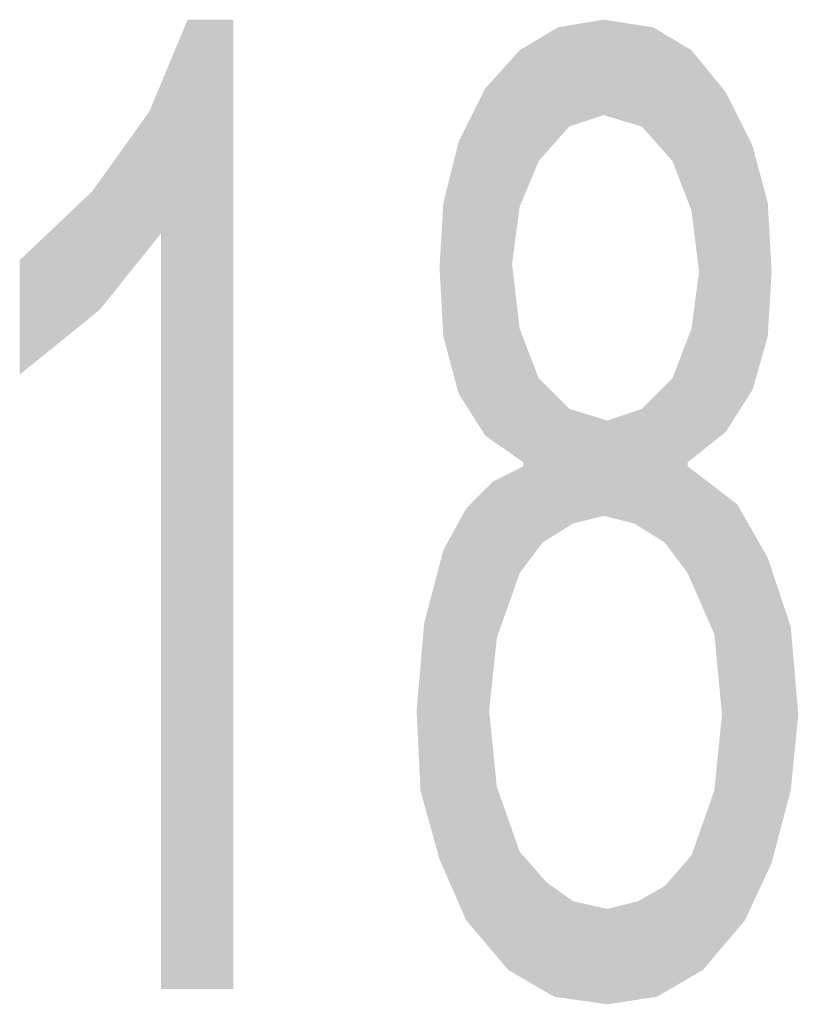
# Model space of a CAD drawing. Header units: millimetres. Extents: x -2626 to 2068, y -6169 to 7214.
# Tile 99 of 144: x -800 to -784, y -4833 to -4812. Entities that reach past the tile are written whole.
import ezdxf

# ---------------------------------------------------------------- set-up
doc = ezdxf.new("R2010")
doc.units = ezdxf.units.MM
doc.layers.get('0').update_dxf_attribs({"color": 252})

msp = doc.modelspace()

# ---------------------------------------------------------------- hatches: boundary and pattern name
h = msp.add_hatch(color=7)
h.dxf.hatch_style = 2
h.paths.add_polyline_path([(-795.617, -4832.189), (-797.143, -4832.189), (-797.143, -4816.279), (-798.429, -4817.886), (-800.116, -4819.252), (-800.116, -4816.842), (-798.59, -4815.395), (-797.384, -4813.708), (-796.581, -4811.779), (-795.617, -4811.779)])
h = msp.add_hatch(color=7)
h.dxf.hatch_style = 2
h.paths.add_polyline_path([(-789.59, -4812.422), (-788.787, -4811.94), (-787.822, -4811.779)])
h = msp.add_hatch(color=7)
h.dxf.hatch_style = 2
h.paths.add_polyline_path([(-789.59, -4812.422), (-787.822, -4811.779), (-787.822, -4813.788)])
h = msp.add_hatch(color=7)
h.dxf.hatch_style = 2
h.paths.add_polyline_path([(-787.822, -4811.779), (-786.778, -4811.94), (-785.974, -4812.422)])
h = msp.add_hatch(color=7)
h.dxf.hatch_style = 2
h.paths.add_polyline_path([(-787.822, -4811.779), (-785.974, -4812.422), (-787.019, -4814.029)])
h = msp.add_hatch(color=7)
h.dxf.hatch_style = 2
h.paths.add_polyline_path([(-787.822, -4811.779), (-787.019, -4814.029), (-787.822, -4813.788)])
h = msp.add_hatch(color=7)
h.dxf.hatch_style = 2
h.paths.add_polyline_path([(-790.313, -4813.226), (-789.59, -4812.422), (-788.546, -4814.029)])
h = msp.add_hatch(color=7)
h.dxf.hatch_style = 2
h.paths.add_polyline_path([(-789.59, -4812.422), (-787.822, -4813.788), (-788.546, -4814.029)])
h = msp.add_hatch(color=7)
h.dxf.hatch_style = 2
h.paths.add_polyline_path([(-785.974, -4812.422), (-786.376, -4814.753), (-787.019, -4814.029)])
h = msp.add_hatch(color=7)
h.dxf.hatch_style = 2
h.paths.add_polyline_path([(-785.974, -4812.422), (-785.251, -4813.306), (-786.376, -4814.753)])
h = msp.add_hatch(color=7)
h.dxf.hatch_style = 2
h.paths.add_polyline_path([(-791.197, -4815.636), (-790.876, -4814.351), (-790.313, -4813.226)])
h = msp.add_hatch(color=7)
h.dxf.hatch_style = 2
h.paths.add_polyline_path([(-791.197, -4815.636), (-790.313, -4813.226), (-789.188, -4814.753)])
h = msp.add_hatch(color=7)
h.dxf.hatch_style = 2
h.paths.add_polyline_path([(-790.313, -4813.226), (-788.546, -4814.029), (-789.188, -4814.753)])
h = msp.add_hatch(color=7)
h.dxf.hatch_style = 2
h.paths.add_polyline_path([(-785.251, -4813.306), (-785.974, -4815.797), (-786.376, -4814.753)])
h = msp.add_hatch(color=7)
h.dxf.hatch_style = 2
h.paths.add_polyline_path([(-785.251, -4813.306), (-784.367, -4815.636), (-785.974, -4815.797)])
h = msp.add_hatch(color=7)
h.dxf.hatch_style = 2
h.paths.add_polyline_path([(-785.251, -4813.306), (-784.689, -4814.431), (-784.367, -4815.636)])
h = msp.add_hatch(color=7)
h.dxf.hatch_style = 2
h.paths.add_polyline_path([(-791.197, -4815.636), (-789.188, -4814.753), (-789.59, -4815.717)])
h = msp.add_hatch(color=7)
h.dxf.hatch_style = 2
h.paths.add_polyline_path([(-789.51, -4821.1), (-791.278, -4817.002), (-791.197, -4815.636)])
h = msp.add_hatch(color=7)
h.dxf.hatch_style = 2
h.paths.add_polyline_path([(-791.197, -4815.636), (-788.465, -4822.386), (-789.51, -4821.1)])
h = msp.add_hatch(color=7)
h.dxf.hatch_style = 2
h.paths.add_polyline_path([(-788.465, -4822.386), (-791.197, -4815.636), (-789.59, -4818.288)])
h = msp.add_hatch(color=7)
h.dxf.hatch_style = 2
h.paths.add_polyline_path([(-791.197, -4815.636), (-789.751, -4816.922), (-789.59, -4818.288)])
h = msp.add_hatch(color=7)
h.dxf.hatch_style = 2
h.paths.add_polyline_path([(-791.197, -4815.636), (-789.59, -4815.717), (-789.751, -4816.922)])
h = msp.add_hatch(color=7)
h.dxf.hatch_style = 2
h.paths.add_polyline_path([(-784.367, -4815.636), (-785.814, -4817.083), (-785.974, -4815.797)])
h = msp.add_hatch(color=7)
h.dxf.hatch_style = 2
h.paths.add_polyline_path([(-784.367, -4815.636), (-784.287, -4817.083), (-785.814, -4817.083)])
h = msp.add_hatch(color=7)
h.dxf.hatch_style = 2
h.paths.add_polyline_path([(-789.51, -4821.1), (-791.197, -4818.449), (-791.278, -4817.002)])
h = msp.add_hatch(color=7)
h.dxf.hatch_style = 2
h.paths.add_polyline_path([(-784.287, -4817.083), (-784.367, -4818.449), (-785.974, -4818.288)])
h = msp.add_hatch(color=7)
h.dxf.hatch_style = 2
h.paths.add_polyline_path([(-784.287, -4817.083), (-785.974, -4818.288), (-785.814, -4817.083)])
h = msp.add_hatch(color=7)
h.dxf.hatch_style = 2
h.paths.add_polyline_path([(-788.465, -4822.386), (-789.59, -4818.288), (-789.188, -4819.333)])
h = msp.add_hatch(color=7)
h.dxf.hatch_style = 2
h.paths.add_polyline_path([(-784.367, -4818.449), (-786.376, -4819.333), (-785.974, -4818.288)])
h = msp.add_hatch(color=7)
h.dxf.hatch_style = 2
h.paths.add_polyline_path([(-789.51, -4821.1), (-790.876, -4819.654), (-791.197, -4818.449)])
h = msp.add_hatch(color=7)
h.dxf.hatch_style = 2
h.paths.add_polyline_path([(-784.367, -4818.449), (-785.251, -4820.458), (-786.376, -4819.333)])
h = msp.add_hatch(color=7)
h.dxf.hatch_style = 2
h.paths.add_polyline_path([(-784.367, -4818.449), (-784.689, -4819.574), (-785.251, -4820.458)])
h = msp.add_hatch(color=7)
h.dxf.hatch_style = 2
h.paths.add_polyline_path([(-788.465, -4822.386), (-789.188, -4819.333), (-788.546, -4819.975)])
h = msp.add_hatch(color=7)
h.dxf.hatch_style = 2
h.paths.add_polyline_path([(-785.251, -4820.458), (-787.019, -4819.975), (-786.376, -4819.333)])
h = msp.add_hatch(color=7)
h.dxf.hatch_style = 2
h.paths.add_polyline_path([(-789.51, -4821.1), (-790.313, -4820.538), (-790.876, -4819.654)])
h = msp.add_hatch(color=7)
h.dxf.hatch_style = 2
h.paths.add_polyline_path([(-788.546, -4819.975), (-787.742, -4820.217), (-787.822, -4822.225)])
h = msp.add_hatch(color=7)
h.dxf.hatch_style = 2
h.paths.add_polyline_path([(-788.546, -4819.975), (-787.822, -4822.225), (-788.465, -4822.386)])
h = msp.add_hatch(color=7)
h.dxf.hatch_style = 2
h.paths.add_polyline_path([(-786.055, -4821.1), (-787.742, -4820.217), (-787.019, -4819.975)])
h = msp.add_hatch(color=7)
h.dxf.hatch_style = 2
h.paths.add_polyline_path([(-785.251, -4820.458), (-786.055, -4821.1), (-787.019, -4819.975)])
h = msp.add_hatch(color=7)
h.dxf.hatch_style = 2
h.paths.add_polyline_path([(-786.055, -4821.1), (-787.822, -4822.225), (-787.742, -4820.217)])
h = msp.add_hatch(color=7)
h.dxf.hatch_style = 2
h.paths.add_polyline_path([(-790.153, -4821.502), (-789.51, -4821.181), (-789.108, -4822.788)])
h = msp.add_hatch(color=7)
h.dxf.hatch_style = 2
h.paths.add_polyline_path([(-788.465, -4822.386), (-789.51, -4821.181), (-789.51, -4821.1)])
h = msp.add_hatch(color=7)
h.dxf.hatch_style = 2
h.paths.add_polyline_path([(-788.465, -4822.386), (-789.108, -4822.788), (-789.51, -4821.181)])
h = msp.add_hatch(color=7)
h.dxf.hatch_style = 2
h.paths.add_polyline_path([(-786.055, -4821.1), (-787.18, -4822.386), (-787.822, -4822.225)])
h = msp.add_hatch(color=7)
h.dxf.hatch_style = 2
h.paths.add_polyline_path([(-787.18, -4822.386), (-786.055, -4821.1), (-786.055, -4821.181)])
h = msp.add_hatch(color=7)
h.dxf.hatch_style = 2
h.paths.add_polyline_path([(-786.537, -4822.788), (-787.18, -4822.386), (-786.055, -4821.181)])
h = msp.add_hatch(color=7)
h.dxf.hatch_style = 2
h.paths.add_polyline_path([(-786.055, -4821.181), (-786.055, -4823.431), (-786.537, -4822.788)])
h = msp.add_hatch(color=7)
h.dxf.hatch_style = 2
h.paths.add_polyline_path([(-786.055, -4821.181), (-785.01, -4821.984), (-784.367, -4823.109)])
h = msp.add_hatch(color=7)
h.dxf.hatch_style = 2
h.paths.add_polyline_path([(-786.055, -4821.181), (-784.367, -4823.109), (-783.885, -4824.556)])
h = msp.add_hatch(color=7)
h.dxf.hatch_style = 2
h.paths.add_polyline_path([(-786.055, -4821.181), (-783.885, -4824.556), (-785.492, -4824.716)])
h = msp.add_hatch(color=7)
h.dxf.hatch_style = 2
h.paths.add_polyline_path([(-786.055, -4821.181), (-785.492, -4824.716), (-786.055, -4823.431)])
h = msp.add_hatch(color=7)
h.dxf.hatch_style = 2
h.paths.add_polyline_path([(-791.599, -4824.475), (-790.715, -4822.065), (-790.153, -4821.502)])
h = msp.add_hatch(color=7)
h.dxf.hatch_style = 2
h.paths.add_polyline_path([(-791.599, -4824.475), (-790.153, -4821.502), (-789.59, -4823.431)])
h = msp.add_hatch(color=7)
h.dxf.hatch_style = 2
h.paths.add_polyline_path([(-790.153, -4821.502), (-789.108, -4822.788), (-789.59, -4823.431)])
h = msp.add_hatch(color=7)
h.dxf.hatch_style = 2
h.paths.add_polyline_path([(-791.599, -4824.475), (-791.197, -4822.949), (-790.715, -4822.065)])
h = msp.add_hatch(color=7)
h.dxf.hatch_style = 2
h.paths.add_polyline_path([(-791.599, -4824.475), (-789.59, -4823.431), (-790.072, -4824.797)])
h = msp.add_hatch(color=7)
h.dxf.hatch_style = 2
h.paths.add_polyline_path([(-791.76, -4826.323), (-791.599, -4824.475), (-790.072, -4824.797)])
h = msp.add_hatch(color=7)
h.dxf.hatch_style = 2
h.paths.add_polyline_path([(-783.885, -4824.556), (-785.331, -4826.404), (-785.492, -4824.716)])
h = msp.add_hatch(color=7)
h.dxf.hatch_style = 2
h.paths.add_polyline_path([(-783.885, -4824.556), (-783.724, -4826.404), (-785.331, -4826.404)])
h = msp.add_hatch(color=7)
h.dxf.hatch_style = 2
h.paths.add_polyline_path([(-791.76, -4826.323), (-790.072, -4824.797), (-790.233, -4826.323)])
h = msp.add_hatch(color=7)
h.dxf.hatch_style = 2
h.paths.add_polyline_path([(-791.679, -4828.011), (-791.76, -4826.323), (-790.233, -4826.323)])
h = msp.add_hatch(color=7)
h.dxf.hatch_style = 2
h.paths.add_polyline_path([(-791.679, -4828.011), (-790.233, -4826.323), (-790.072, -4827.93)])
h = msp.add_hatch(color=7)
h.dxf.hatch_style = 2
h.paths.add_polyline_path([(-783.724, -4826.404), (-783.885, -4828.011), (-785.492, -4828.011)])
h = msp.add_hatch(color=7)
h.dxf.hatch_style = 2
h.paths.add_polyline_path([(-783.724, -4826.404), (-785.492, -4828.011), (-785.331, -4826.404)])
h = msp.add_hatch(color=7)
h.dxf.hatch_style = 2
h.paths.add_polyline_path([(-789.831, -4831.787), (-791.679, -4828.011), (-790.072, -4827.93)])
h = msp.add_hatch(color=7)
h.dxf.hatch_style = 2
h.paths.add_polyline_path([(-789.831, -4831.787), (-791.278, -4829.457), (-791.679, -4828.011)])
h = msp.add_hatch(color=7)
h.dxf.hatch_style = 2
h.paths.add_polyline_path([(-789.831, -4831.787), (-790.072, -4827.93), (-789.59, -4829.296)])
h = msp.add_hatch(color=7)
h.dxf.hatch_style = 2
h.paths.add_polyline_path([(-783.885, -4828.011), (-785.733, -4831.787), (-785.974, -4829.377)])
h = msp.add_hatch(color=7)
h.dxf.hatch_style = 2
h.paths.add_polyline_path([(-783.885, -4828.011), (-785.974, -4829.377), (-785.492, -4828.011)])
h = msp.add_hatch(color=7)
h.dxf.hatch_style = 2
h.paths.add_polyline_path([(-783.885, -4828.011), (-784.849, -4830.743), (-785.733, -4831.787)])
h = msp.add_hatch(color=7)
h.dxf.hatch_style = 2
h.paths.add_polyline_path([(-783.885, -4828.011), (-784.287, -4829.537), (-784.849, -4830.743)])
h = msp.add_hatch(color=7)
h.dxf.hatch_style = 2
h.paths.add_polyline_path([(-789.831, -4831.787), (-789.59, -4829.296), (-789.028, -4829.939)])
h = msp.add_hatch(color=7)
h.dxf.hatch_style = 2
h.paths.add_polyline_path([(-789.831, -4831.787), (-790.715, -4830.743), (-791.278, -4829.457)])
h = msp.add_hatch(color=7)
h.dxf.hatch_style = 2
h.paths.add_polyline_path([(-785.733, -4831.787), (-786.537, -4830.02), (-785.974, -4829.377)])
h = msp.add_hatch(color=7)
h.dxf.hatch_style = 2
h.paths.add_polyline_path([(-789.831, -4831.787), (-789.028, -4829.939), (-788.465, -4830.341)])
h = msp.add_hatch(color=7)
h.dxf.hatch_style = 2
h.paths.add_polyline_path([(-785.733, -4831.787), (-787.099, -4830.341), (-786.537, -4830.02)])
h = msp.add_hatch(color=7)
h.dxf.hatch_style = 2
h.paths.add_polyline_path([(-788.465, -4830.341), (-788.867, -4832.35), (-789.831, -4831.787)])
h = msp.add_hatch(color=7)
h.dxf.hatch_style = 2
h.paths.add_polyline_path([(-788.465, -4830.341), (-787.742, -4832.511), (-788.867, -4832.35)])
h = msp.add_hatch(color=7)
h.dxf.hatch_style = 2
h.paths.add_polyline_path([(-788.465, -4830.341), (-787.742, -4830.502), (-787.742, -4832.511)])
h = msp.add_hatch(color=7)
h.dxf.hatch_style = 2
h.paths.add_polyline_path([(-785.733, -4831.787), (-787.742, -4830.502), (-787.099, -4830.341)])
h = msp.add_hatch(color=7)
h.dxf.hatch_style = 2
h.paths.add_polyline_path([(-785.733, -4831.787), (-787.742, -4832.511), (-787.742, -4830.502)])
h = msp.add_hatch(color=7)
h.dxf.hatch_style = 2
h.paths.add_polyline_path([(-785.733, -4831.787), (-786.697, -4832.35), (-787.742, -4832.511)])

doc.saveas('drawing.dxf')
